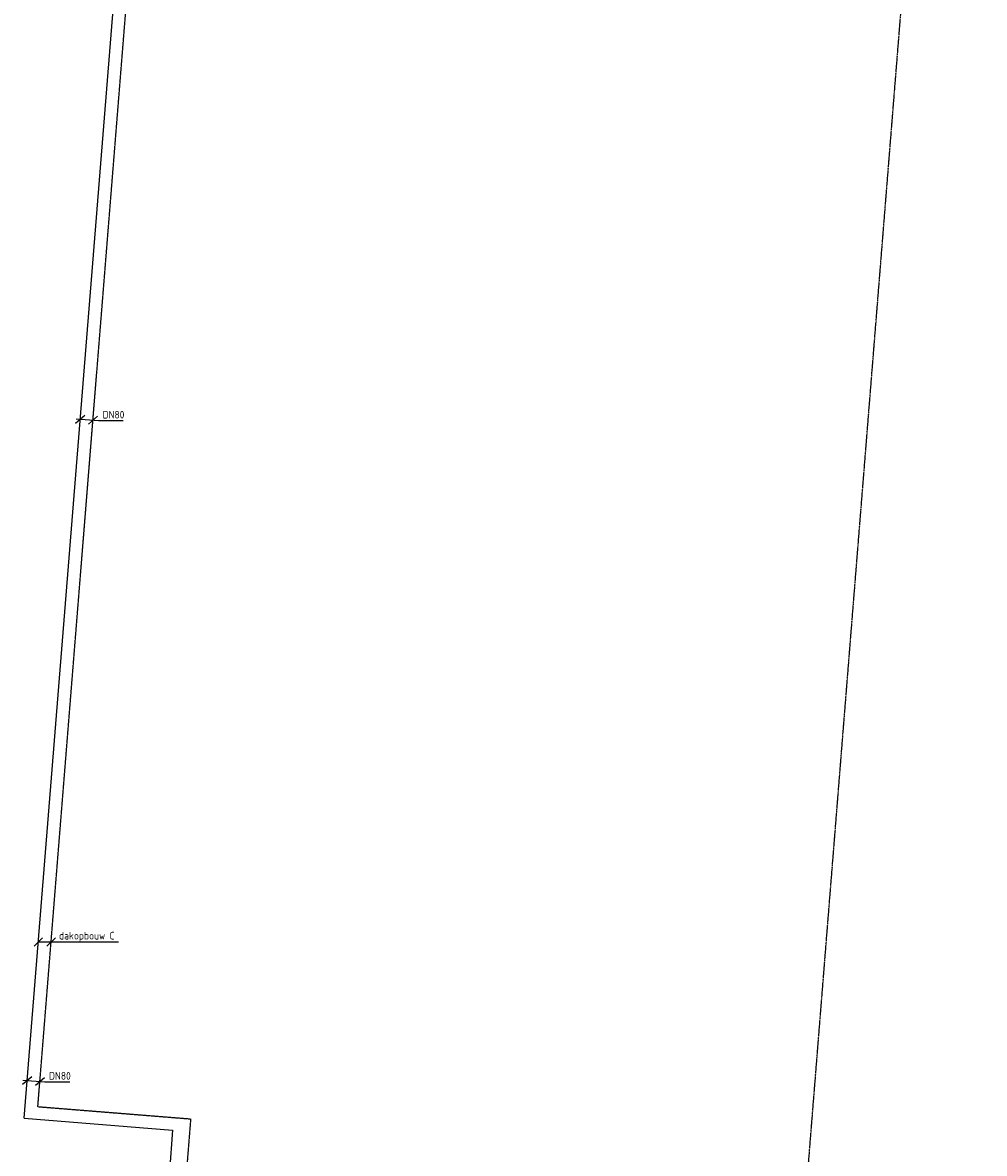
# Model space of a CAD drawing. Header units: millimetres. Extents: x -16982 to 48792, y -927 to 61604.
# Tile 6 of 15: x 1668 to 12967, y 28915 to 42202. Entities that reach past the tile are written whole.
import ezdxf

# ---------------------------------------------------------------- set-up
doc = ezdxf.new("R2010")
doc.units = ezdxf.units.MM
for name, pattern in [('2322107', [2000, 1000, 1000]), ('2322108', [7, 5, -2]), ('W0206', [20, 15, -2, 1, -2])]:
    doc.linetypes.add(name, pattern=pattern)
for name, color, linetype in [('WL531---_DRINKW', 4, 'W0206'), ('WL561---_AANVOER', 1, '2322107'), ('WL561---_RETOUR', 5, '2322108'), ('WL570---_TOEVOER_RST', 3, 'Continuous'), ('WM561---_AANVOER', 1, 'Continuous'), ('WT561---_AANVOER', 7, 'Continuous')]:
    doc.layers.add(name, color=color, linetype=linetype)
doc.styles.add('STABICAD-018', font='ISOCP.SHX', dxfattribs={"height": 90})
doc.styles.add('STABICAD-035', font='ISOCP.SHX', dxfattribs={"height": 175})
doc.dimstyles.new('STABICAD', dxfattribs={"dimscale": 50, "dimtxt": 90, "dimasz": 2, "dimexe": 0, "dimexo": 2.5, "dimgap": 1.5, "dimtad": 0, "dimdec": 0, "dimzin": 0, "dimdsep": 46, "dimtxsty": 'STABICAD-018', "dimblk1": 'OBLIQUE', "dimblk2": 'OBLIQUE', "dimsah": 1, "dimcen": -3, "dimadec": 1, "dimazin": 0, "dimtfac": 1, "dimtdec": 0, "dimtofl": 0, "dimtmove": 2, "dimatfit": 3, "dimfxl": 1, "dimtvp": 1.055556, "dimtolj": 1, "dimtzin": 0, "dimarcsym": 0})

# ---------------------------------------------------------------- blocks, each defined once
blk = doc.blocks.new('*U112')
at = {"color": 0, "linetype": 'Continuous'}
for p, q in [((-54, -46), (54, 46)), ((-50, 4), (206, -17)), ((96, -58), (203, 34)), ((206, -17), (499, -17))]:
    blk.add_line(p, q, dxfattribs=at)
at = {"color": 0, "linetype": 'Continuous', "style": 'STABICAD-018'}
blk.add_text('DN80', height=90, dxfattribs=at).set_placement((256, 8))
at = {"layer": 'WL570---_TOEVOER_RST', "color": 2, "style": 'STABICAD-035'}
blk.add_attdef('CODE', (1722, 29773), '', height=1.2, dxfattribs=at)
blk = doc.blocks.new('_Oblique')
at = {"color": 0, "linetype": 'ByBlock', "lineweight": -2}
blk.add_line((-0.5, -0.5), (0.5, 0.5), dxfattribs=at)
blk = doc.blocks.new('*U115')
at = {"color": 0, "linetype": 'Continuous'}
for p, q in [((-54, -46), (54, 46)), ((-50, 4), (213, -17)), ((96, -58), (203, 34)), ((213, -17), (506, -17))]:
    blk.add_line(p, q, dxfattribs=at)
at = {"color": 0, "linetype": 'Continuous', "style": 'STABICAD-018'}
blk.add_text('DN80', height=90, dxfattribs=at).set_placement((263, 8))
at = {"layer": 'WL570---_TOEVOER_RST', "color": 2, "style": 'STABICAD-018'}
blk.add_attdef('CODE', (2345, 37542), '', height=1.2, dxfattribs=at)

msp = doc.modelspace()

# ---------------------------------------------------------------- linework, layer by layer
at = {"layer": 'WL531---_DRINKW'}
msp.add_line((9899, 16300, 500), (12967, 54547, 500), dxfattribs=at)
at = {"layer": 'WL561---_AANVOER', "linetype": '2322107'}
for p, q in [((1686, 29327), (3875, 56604)), ((1686, 29327), (3430, 29187)), ((3430, 29187), (3392, 28704))]:
    msp.add_line(p, q, dxfattribs=at)
at = {"layer": 'WL561---_RETOUR', "linetype": '2322108'}
for p, q in [((1847, 29464), (4012, 56443)), ((1847, 29464), (3642, 29320)), ((3642, 29320), (3591, 28686))]:
    msp.add_line(p, q, dxfattribs=at)

# ---------------------------------------------------------------- block references
at = {"layer": 'WM561---_AANVOER', "linetype": 'Continuous'}
for name, p in [('*U115', (2345, 37542)), ('*U112', (1722, 29773))]:
    msp.add_blockref(name, p, dxfattribs=at)

# ---------------------------------------------------------------- texts
at = {"layer": 'WT561---_AANVOER', "color": 1, "style": 'STABICAD-018'}
msp.add_text('dakopbouw C', height=90, dxfattribs=at).set_placement((2096, 31428))

# ---------------------------------------------------------------- leaders
at = {"layer": 'WM561---_AANVOER'}
for points in [[(1852, 31399), (2794, 31399)], [(2003, 31399), (2794, 31399)]]:
    msp.add_leader(points, dimstyle='STABICAD', override={"dimgap": 1.5, "dimtad": 0, "dimldrblk": 'Oblique'}, dxfattribs=at)

doc.saveas('drawing.dxf')
